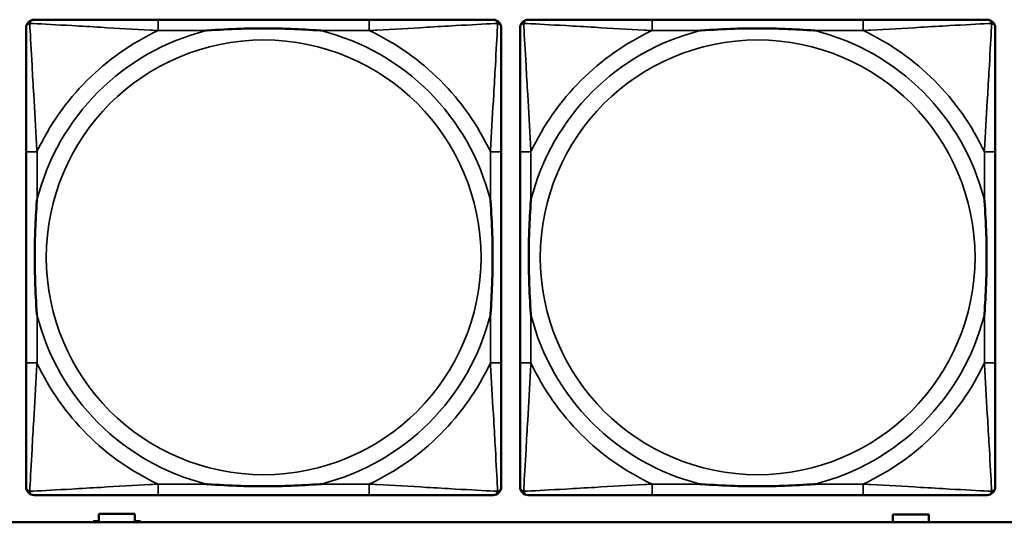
# Model space of a CAD drawing. Header units: inches. Extents: x -32 to 29.2, y -14.4 to 22.6.
# Tile 159 of 256: x -7.185 to -5.766, y -2.778 to -2.054. Entities that reach past the tile are written whole.
import ezdxf

# ---------------------------------------------------------------- set-up
doc = ezdxf.new("R2010")
doc.units = ezdxf.units.IN
doc.header["$MEASUREMENT"] = 0
doc.layers.add('Visible (ANSI)', color=7, linetype='Continuous', lineweight=50)
doc.layers.add('Visible Narrow (ANSI)', color=7, linetype='Continuous', lineweight=35)

msp = doc.modelspace()

# ---------------------------------------------------------------- linework, layer by layer
at = {"layer": 'Visible (ANSI)'}
for p, q in [((-6.6814, -2.0537), (-6.9853, -2.0537)), ((-5.9694, -2.0537), (-6.2733, -2.0537)), ((-7.1759, -2.2442), (-7.1759, -2.5482)), ((-6.4909, -2.5482), (-6.4909, -2.2442)), ((-6.4639, -2.2442), (-6.4639, -2.5482)), ((-5.7789, -2.5482), (-5.7789, -2.2442)), ((-6.9853, -2.7387), (-6.6814, -2.7387)), ((-6.2733, -2.7387), (-5.9694, -2.7387)), ((-7.0711, -2.7766), (-7.0711, -2.7656)), ((-7.0711, -2.7656), (-7.0191, -2.7656)), ((-7.0191, -2.7656), (-7.0191, -2.7766)), ((-5.9266, -2.7777), (-5.9266, -2.7667)), ((-5.9266, -2.7667), (-5.8746, -2.7667)), ((-5.8746, -2.7667), (-5.8746, -2.7777)), ((-5.0254, -2.778), (-27.8004, -2.778)), ((-7.0791, -2.778), (-7.0791, -2.7766)), ((-7.0791, -2.7766), (-7.0711, -2.7766)), ((-7.0191, -2.7766), (-7.0111, -2.7766)), ((-7.0111, -2.7766), (-7.0111, -2.778)), ((-5.9346, -2.778), (-5.9346, -2.7777)), ((-5.9346, -2.7777), (-5.9266, -2.7777)), ((-5.8746, -2.7777), (-5.8666, -2.7777)), ((-5.8666, -2.7777), (-5.8666, -2.778))]:
    msp.add_line(p, q, dxfattribs=at)
for centre, start, end in [((-7.1641, -2.0655), 90, 180), ((-6.5027, -2.0655), 0, 90), ((-6.4521, -2.0655), 90, 180), ((-5.7907, -2.0655), 0, 90), ((-7.1641, -2.7269), 180, 270), ((-6.5027, -2.7269), 270, 360), ((-6.4521, -2.7269), 180, 270), ((-5.7907, -2.7269), 270, 360)]:
    msp.add_arc(centre, 0.0118, start, end, dxfattribs=at)
for points, knots in [([(-6.9853, -2.0537), (-6.9889, -2.0537), (-6.9925, -2.0537), (-6.9961, -2.0537), (-7.0293, -2.0537), (-7.063, -2.0537), (-7.0939, -2.0537), (-7.1208, -2.0537), (-7.1464, -2.0537), (-7.1598, -2.0537), (-7.1614, -2.0537), (-7.1628, -2.0537), (-7.1641, -2.0537)], [0, 0, 0, 0, 0.0272471, 0.0272471, 0.0272471, 0.2790553, 0.2790553, 0.2790553, 0.4988354, 0.4988354, 0.4988354, 0.5252205, 0.5252205, 0.5252205, 0.5252205]), ([(-6.5027, -2.0537), (-6.5176, -2.0537), (-6.5592, -2.0537), (-6.5998, -2.0537), (-6.6263, -2.0537), (-6.6542, -2.0537), (-6.6814, -2.0537)], [-0.5252205, -0.5252205, -0.5252205, -0.5252205, -0.20743, -0.20743, -0.20743, 0, 0, 0, 0]), ([(-6.2733, -2.0537), (-6.2769, -2.0537), (-6.2805, -2.0537), (-6.2841, -2.0537), (-6.3173, -2.0537), (-6.351, -2.0537), (-6.3819, -2.0537), (-6.4088, -2.0537), (-6.4344, -2.0537), (-6.4478, -2.0537), (-6.4494, -2.0537), (-6.4508, -2.0537), (-6.4521, -2.0537)], [0, 0, 0, 0, 0.0272471, 0.0272471, 0.0272471, 0.2790553, 0.2790553, 0.2790553, 0.4988354, 0.4988354, 0.4988354, 0.5252205, 0.5252205, 0.5252205, 0.5252205]), ([(-5.7907, -2.0537), (-5.8056, -2.0537), (-5.8472, -2.0537), (-5.8878, -2.0537), (-5.9143, -2.0537), (-5.9422, -2.0537), (-5.9694, -2.0537)], [-0.5252205, -0.5252205, -0.5252205, -0.5252205, -0.20743, -0.20743, -0.20743, 0, 0, 0, 0]), ([(-7.1759, -2.0655), (-7.1759, -2.0804), (-7.1759, -2.122), (-7.1759, -2.1626), (-7.1759, -2.1891), (-7.1759, -2.217), (-7.1759, -2.2442)], [-0.5252205, -0.5252205, -0.5252205, -0.5252205, -0.20743, -0.20743, -0.20743, 0, 0, 0, 0]), ([(-6.9161, -2.0694), (-6.9157, -2.0694), (-6.9152, -2.0694), (-6.8987, -2.0681), (-6.8827, -2.0673), (-6.8597, -2.0665), (-6.853, -2.0664), (-6.8439, -2.0663), (-6.8414, -2.0663), (-6.8373, -2.0663), (-6.8357, -2.0662), (-6.8326, -2.0662), (-6.831, -2.0662), (-6.8275, -2.0663), (-6.8254, -2.0663), (-6.8192, -2.0663), (-6.8151, -2.0664), (-6.8054, -2.0666), (-6.7998, -2.0668), (-6.78, -2.0675), (-6.766, -2.0683), (-6.7515, -2.0694), (-6.7511, -2.0694), (-6.7506, -2.0694)], [-0.416114, -0.416114, -0.416114, -0.416114, -0.4127691, -0.4127691, -0.2896446, -0.2896446, -0.2388934, -0.2388934, -0.2201881, -0.2201881, -0.2080204, -0.2080204, -0.196499, -0.196499, -0.1809939, -0.1809939, -0.149741, -0.149741, -0.1073162, -0.1073162, 0, 0, 0.0033356, 0.0033356, 0.0033356, 0.0033356]), ([(-6.4909, -2.2442), (-6.4909, -2.2407), (-6.4909, -2.2371), (-6.4909, -2.2335), (-6.4909, -2.2003), (-6.4909, -2.1666), (-6.4909, -2.1357), (-6.4909, -2.1088), (-6.4909, -2.0832), (-6.4909, -2.0698), (-6.4909, -2.0682), (-6.4909, -2.0667), (-6.4909, -2.0655)], [0, 0, 0, 0, 0.0272471, 0.0272471, 0.0272471, 0.2790553, 0.2790553, 0.2790553, 0.4988354, 0.4988354, 0.4988354, 0.5252205, 0.5252205, 0.5252205, 0.5252205]), ([(-6.4639, -2.0655), (-6.4639, -2.0804), (-6.4639, -2.122), (-6.4639, -2.1626), (-6.4639, -2.1891), (-6.4639, -2.217), (-6.4639, -2.2442)], [-0.5252205, -0.5252205, -0.5252205, -0.5252205, -0.20743, -0.20743, -0.20743, 0, 0, 0, 0]), ([(-6.2041, -2.0694), (-6.2037, -2.0694), (-6.2032, -2.0694), (-6.1867, -2.0681), (-6.1707, -2.0673), (-6.1477, -2.0665), (-6.141, -2.0664), (-6.1319, -2.0663), (-6.1294, -2.0663), (-6.1253, -2.0663), (-6.1237, -2.0662), (-6.1206, -2.0662), (-6.119, -2.0662), (-6.1155, -2.0663), (-6.1134, -2.0663), (-6.1072, -2.0663), (-6.1031, -2.0664), (-6.0934, -2.0666), (-6.0878, -2.0668), (-6.068, -2.0675), (-6.054, -2.0683), (-6.0395, -2.0694), (-6.0391, -2.0694), (-6.0386, -2.0694)], [-0.416114, -0.416114, -0.416114, -0.416114, -0.4127691, -0.4127691, -0.2896446, -0.2896446, -0.2388934, -0.2388934, -0.2201881, -0.2201881, -0.2080204, -0.2080204, -0.196499, -0.196499, -0.1809939, -0.1809939, -0.149741, -0.149741, -0.1073162, -0.1073162, 0, 0, 0.0033356, 0.0033356, 0.0033356, 0.0033356]), ([(-5.7789, -2.2442), (-5.7789, -2.2407), (-5.7789, -2.2371), (-5.7789, -2.2335), (-5.7789, -2.2003), (-5.7789, -2.1666), (-5.7789, -2.1357), (-5.7789, -2.1088), (-5.7789, -2.0832), (-5.7789, -2.0698), (-5.7789, -2.0682), (-5.7789, -2.0667), (-5.7789, -2.0655)], [0, 0, 0, 0, 0.0272471, 0.0272471, 0.0272471, 0.2790553, 0.2790553, 0.2790553, 0.4988354, 0.4988354, 0.4988354, 0.5252205, 0.5252205, 0.5252205, 0.5252205]), ([(-7.1601, -2.4789), (-7.1602, -2.4785), (-7.1602, -2.4781), (-7.1615, -2.4616), (-7.1623, -2.4455), (-7.163, -2.4225), (-7.1632, -2.4158), (-7.1633, -2.4067), (-7.1633, -2.4042), (-7.1633, -2.4001), (-7.1633, -2.3985), (-7.1633, -2.3954), (-7.1633, -2.3939), (-7.1633, -2.3903), (-7.1633, -2.3882), (-7.1632, -2.3821), (-7.1632, -2.3779), (-7.163, -2.3682), (-7.1628, -2.3626), (-7.1621, -2.3428), (-7.1613, -2.3288), (-7.1602, -2.3143), (-7.1602, -2.3139), (-7.1601, -2.3134)], [-0.416114, -0.416114, -0.416114, -0.416114, -0.4127691, -0.4127691, -0.2896446, -0.2896446, -0.2388934, -0.2388934, -0.2201881, -0.2201881, -0.2080204, -0.2080204, -0.196499, -0.196499, -0.1809939, -0.1809939, -0.149741, -0.149741, -0.1073162, -0.1073162, 0, 0, 0.0033356, 0.0033356, 0.0033356, 0.0033356]), ([(-6.5066, -2.3134), (-6.5066, -2.3139), (-6.5065, -2.3143), (-6.5053, -2.3308), (-6.5044, -2.3469), (-6.5037, -2.3698), (-6.5036, -2.3765), (-6.5035, -2.3857), (-6.5035, -2.3882), (-6.5034, -2.3923), (-6.5034, -2.3939), (-6.5034, -2.397), (-6.5034, -2.3985), (-6.5034, -2.4021), (-6.5035, -2.4041), (-6.5035, -2.4103), (-6.5036, -2.4144), (-6.5038, -2.4242), (-6.5039, -2.4298), (-6.5047, -2.4495), (-6.5054, -2.4636), (-6.5065, -2.4781), (-6.5066, -2.4785), (-6.5066, -2.4789)], [-0.416114, -0.416114, -0.416114, -0.416114, -0.4127691, -0.4127691, -0.2896446, -0.2896446, -0.2388934, -0.2388934, -0.2201881, -0.2201881, -0.2080204, -0.2080204, -0.196499, -0.196499, -0.1809939, -0.1809939, -0.149741, -0.149741, -0.1073162, -0.1073162, 0, 0, 0.0033356, 0.0033356, 0.0033356, 0.0033356]), ([(-6.4481, -2.4789), (-6.4482, -2.4785), (-6.4482, -2.4781), (-6.4495, -2.4616), (-6.4503, -2.4455), (-6.451, -2.4225), (-6.4512, -2.4158), (-6.4513, -2.4067), (-6.4513, -2.4042), (-6.4513, -2.4001), (-6.4513, -2.3985), (-6.4513, -2.3954), (-6.4513, -2.3939), (-6.4513, -2.3903), (-6.4513, -2.3882), (-6.4512, -2.3821), (-6.4512, -2.3779), (-6.451, -2.3682), (-6.4508, -2.3626), (-6.4501, -2.3428), (-6.4493, -2.3288), (-6.4482, -2.3143), (-6.4482, -2.3139), (-6.4481, -2.3134)], [-0.416114, -0.416114, -0.416114, -0.416114, -0.4127691, -0.4127691, -0.2896446, -0.2896446, -0.2388934, -0.2388934, -0.2201881, -0.2201881, -0.2080204, -0.2080204, -0.196499, -0.196499, -0.1809939, -0.1809939, -0.149741, -0.149741, -0.1073162, -0.1073162, 0, 0, 0.0033356, 0.0033356, 0.0033356, 0.0033356]), ([(-5.7946, -2.3134), (-5.7946, -2.3139), (-5.7945, -2.3143), (-5.7933, -2.3308), (-5.7924, -2.3469), (-5.7917, -2.3698), (-5.7916, -2.3765), (-5.7915, -2.3857), (-5.7915, -2.3882), (-5.7914, -2.3923), (-5.7914, -2.3939), (-5.7914, -2.397), (-5.7914, -2.3985), (-5.7914, -2.4021), (-5.7915, -2.4041), (-5.7915, -2.4103), (-5.7916, -2.4144), (-5.7918, -2.4242), (-5.7919, -2.4298), (-5.7927, -2.4495), (-5.7934, -2.4636), (-5.7945, -2.4781), (-5.7946, -2.4785), (-5.7946, -2.4789)], [-0.416114, -0.416114, -0.416114, -0.416114, -0.4127691, -0.4127691, -0.2896446, -0.2896446, -0.2388934, -0.2388934, -0.2201881, -0.2201881, -0.2080204, -0.2080204, -0.196499, -0.196499, -0.1809939, -0.1809939, -0.149741, -0.149741, -0.1073162, -0.1073162, 0, 0, 0.0033356, 0.0033356, 0.0033356, 0.0033356]), ([(-7.1759, -2.5482), (-7.1759, -2.5754), (-7.1759, -2.6032), (-7.1759, -2.6298), (-7.1759, -2.6704), (-7.1759, -2.712), (-7.1759, -2.7269)], [3.9382945, 3.9382945, 3.9382945, 3.9382945, 4.1457245, 4.1457245, 4.1457245, 4.463515, 4.463515, 4.463515, 4.463515]), ([(-6.4909, -2.7269), (-6.4909, -2.712), (-6.4909, -2.6704), (-6.4909, -2.6298), (-6.4909, -2.6032), (-6.4909, -2.5754), (-6.4909, -2.5482)], [-0.5252205, -0.5252205, -0.5252205, -0.5252205, -0.20743, -0.20743, -0.20743, 0, 0, 0, 0]), ([(-6.4639, -2.5482), (-6.4639, -2.5754), (-6.4639, -2.6032), (-6.4639, -2.6298), (-6.4639, -2.6704), (-6.4639, -2.712), (-6.4639, -2.7269)], [3.9382945, 3.9382945, 3.9382945, 3.9382945, 4.1457245, 4.1457245, 4.1457245, 4.463515, 4.463515, 4.463515, 4.463515]), ([(-5.7789, -2.7269), (-5.7789, -2.712), (-5.7789, -2.6704), (-5.7789, -2.6298), (-5.7789, -2.6032), (-5.7789, -2.5754), (-5.7789, -2.5482)], [-0.5252205, -0.5252205, -0.5252205, -0.5252205, -0.20743, -0.20743, -0.20743, 0, 0, 0, 0]), ([(-6.7506, -2.723), (-6.7511, -2.723), (-6.7515, -2.723), (-6.766, -2.7241), (-6.78, -2.7249), (-6.7998, -2.7256), (-6.8054, -2.7258), (-6.8151, -2.726), (-6.8192, -2.7261), (-6.8254, -2.7261), (-6.8275, -2.7261), (-6.831, -2.7261), (-6.8326, -2.7261), (-6.8357, -2.7261), (-6.8373, -2.7261), (-6.8414, -2.7261), (-6.8439, -2.7261), (-6.853, -2.726), (-6.8597, -2.7258), (-6.8827, -2.7251), (-6.8987, -2.7243), (-6.9152, -2.723), (-6.9157, -2.723), (-6.9161, -2.723)], [-0.4149464, -0.4149464, -0.4149464, -0.4149464, -0.41162, -0.41162, -0.3046026, -0.3046026, -0.2622958, -0.2622958, -0.23113, -0.23113, -0.215668, -0.215668, -0.2041787, -0.2041787, -0.1920448, -0.1920448, -0.1733916, -0.1733916, -0.1227817, -0.1227817, 0, 0, 0.0033356, 0.0033356, 0.0033356, 0.0033356]), ([(-6.0386, -2.723), (-6.0391, -2.723), (-6.0395, -2.723), (-6.054, -2.7241), (-6.068, -2.7249), (-6.0878, -2.7256), (-6.0934, -2.7258), (-6.1031, -2.726), (-6.1072, -2.7261), (-6.1134, -2.7261), (-6.1155, -2.7261), (-6.119, -2.7261), (-6.1206, -2.7261), (-6.1237, -2.7261), (-6.1253, -2.7261), (-6.1294, -2.7261), (-6.1319, -2.7261), (-6.141, -2.726), (-6.1477, -2.7258), (-6.1707, -2.7251), (-6.1867, -2.7243), (-6.2032, -2.723), (-6.2037, -2.723), (-6.2041, -2.723)], [-0.4149464, -0.4149464, -0.4149464, -0.4149464, -0.41162, -0.41162, -0.3046026, -0.3046026, -0.2622958, -0.2622958, -0.23113, -0.23113, -0.215668, -0.215668, -0.2041787, -0.2041787, -0.1920448, -0.1920448, -0.1733916, -0.1733916, -0.1227817, -0.1227817, 0, 0, 0.0033356, 0.0033356, 0.0033356, 0.0033356]), ([(-7.1641, -2.7387), (-7.1492, -2.7387), (-7.1076, -2.7387), (-7.0669, -2.7387), (-7.0404, -2.7387), (-7.0126, -2.7387), (-6.9853, -2.7387)], [-0.5252205, -0.5252205, -0.5252205, -0.5252205, -0.20743, -0.20743, -0.20743, 0, 0, 0, 0]), ([(-6.6814, -2.7387), (-6.6542, -2.7387), (-6.6263, -2.7387), (-6.5998, -2.7387), (-6.5592, -2.7387), (-6.5176, -2.7387), (-6.5027, -2.7387)], [3.9382945, 3.9382945, 3.9382945, 3.9382945, 4.1457245, 4.1457245, 4.1457245, 4.463515, 4.463515, 4.463515, 4.463515]), ([(-6.4521, -2.7387), (-6.4372, -2.7387), (-6.3956, -2.7387), (-6.3549, -2.7387), (-6.3284, -2.7387), (-6.3006, -2.7387), (-6.2733, -2.7387)], [-0.5252205, -0.5252205, -0.5252205, -0.5252205, -0.20743, -0.20743, -0.20743, 0, 0, 0, 0]), ([(-5.9694, -2.7387), (-5.9422, -2.7387), (-5.9143, -2.7387), (-5.8878, -2.7387), (-5.8472, -2.7387), (-5.8056, -2.7387), (-5.7907, -2.7387)], [3.9382945, 3.9382945, 3.9382945, 3.9382945, 4.1457245, 4.1457245, 4.1457245, 4.463515, 4.463515, 4.463515, 4.463515])]:
    msp.add_open_spline(points, degree=3, knots=knots, dxfattribs=at)
at = {"layer": 'Visible Narrow (ANSI)'}
for p, q in [((-6.9853, -2.0537), (-6.9853, -2.0694)), ((-6.6814, -2.0537), (-6.6814, -2.0694)), ((-6.2733, -2.0537), (-6.2733, -2.0694)), ((-5.9694, -2.0537), (-5.9694, -2.0694)), ((-6.9853, -2.0694), (-6.9161, -2.0694)), ((-6.7506, -2.0694), (-6.6814, -2.0694)), ((-6.2733, -2.0694), (-6.2041, -2.0694)), ((-6.0386, -2.0694), (-5.9694, -2.0694)), ((-7.1601, -2.2442), (-7.1759, -2.2442)), ((-7.1601, -2.3134), (-7.1601, -2.2442)), ((-6.4909, -2.2442), (-6.5066, -2.2442)), ((-6.5066, -2.2442), (-6.5066, -2.3134)), ((-6.4481, -2.2442), (-6.4639, -2.2442)), ((-6.4481, -2.3134), (-6.4481, -2.2442)), ((-5.7789, -2.2442), (-5.7946, -2.2442)), ((-5.7946, -2.2442), (-5.7946, -2.3134)), ((-7.1601, -2.5482), (-7.1601, -2.4789)), ((-6.5066, -2.4789), (-6.5066, -2.5482)), ((-6.4481, -2.5482), (-6.4481, -2.4789)), ((-5.7946, -2.4789), (-5.7946, -2.5482)), ((-7.1601, -2.5482), (-7.1759, -2.5482)), ((-6.4909, -2.5482), (-6.5066, -2.5482)), ((-6.4481, -2.5482), (-6.4639, -2.5482)), ((-5.7789, -2.5482), (-5.7946, -2.5482)), ((-6.9853, -2.723), (-6.9853, -2.7387)), ((-6.9161, -2.723), (-6.9853, -2.723)), ((-6.6814, -2.723), (-6.7506, -2.723)), ((-6.6814, -2.723), (-6.6814, -2.7387)), ((-6.2733, -2.723), (-6.2733, -2.7387)), ((-6.2041, -2.723), (-6.2733, -2.723)), ((-5.9694, -2.723), (-6.0386, -2.723)), ((-5.9694, -2.723), (-5.9694, -2.7387))]:
    msp.add_line(p, q, dxfattribs=at)
for centre in [(-6.8334, -2.3962), (-6.1214, -2.3962)]:
    msp.add_circle(centre, 0.3133, dxfattribs=at)
for centre, radius, start, end in [((-6.8334, -2.3962), 0.3371, 104.2103, 165.7897), ((-6.8334, -2.3962), 0.3604, 114.9407, 155.0593), ((-6.8334, -2.3962), 0.3371, 14.2103, 75.7897), ((-6.8334, -2.3962), 0.3604, 24.9407, 65.0593), ((-6.1214, -2.3962), 0.3371, 104.2103, 165.7897), ((-6.1214, -2.3962), 0.3604, 114.9407, 155.0593), ((-6.1214, -2.3962), 0.3371, 14.2103, 75.7897), ((-6.1214, -2.3962), 0.3604, 24.9407, 65.0593), ((-6.8334, -2.3962), 0.3371, 194.2103, 255.7897), ((-6.8334, -2.3962), 0.3371, 284.2103, 345.7897), ((-6.1214, -2.3962), 0.3371, 194.2103, 255.7897), ((-6.1214, -2.3962), 0.3371, 284.2103, 345.7897), ((-6.8334, -2.3962), 0.3604, 204.9407, 245.0593), ((-6.8334, -2.3962), 0.3604, 294.9407, 335.0593), ((-6.1214, -2.3962), 0.3604, 204.9407, 245.0593), ((-6.1214, -2.3962), 0.3604, 294.9407, 335.0593)]:
    msp.add_arc(centre, radius, start, end, dxfattribs=at)
for points, knots in [([(-7.1706, -2.059), (-7.1704, -2.0584), (-7.1702, -2.0578), (-7.1697, -2.0568), (-7.1693, -2.0563), (-7.1687, -2.0556), (-7.1685, -2.0553), (-7.1681, -2.055), (-7.1679, -2.0549), (-7.1676, -2.0546), (-7.1673, -2.0545), (-7.1667, -2.0542), (-7.1662, -2.054), (-7.1652, -2.0537), (-7.1647, -2.0537), (-7.1641, -2.0537)], [-0.00012419, -0.00012419, -0.00012419, -0.00012419, 0.00449537, 0.00449537, 0.00977487, 0.00977487, 0.01307456, 0.01307456, 0.0147244, 0.0147244, 0.01736415, 0.01736415, 0.02158775, 0.02158775, 0.02627331, 0.02627331, 0.02627331, 0.02627331]), ([(-6.5027, -2.0537), (-6.5021, -2.0537), (-6.5015, -2.0537), (-6.5005, -2.054), (-6.5001, -2.0542), (-6.4994, -2.0545), (-6.4992, -2.0546), (-6.4988, -2.0549), (-6.4987, -2.055), (-6.4983, -2.0553), (-6.498, -2.0556), (-6.4974, -2.0563), (-6.4971, -2.0568), (-6.4965, -2.0578), (-6.4963, -2.0584), (-6.4961, -2.059)], [-0.02627331, -0.02627331, -0.02627331, -0.02627331, -0.02158775, -0.02158775, -0.01736415, -0.01736415, -0.0147244, -0.0147244, -0.01307456, -0.01307456, -0.00977487, -0.00977487, -0.00449537, -0.00449537, 0.00012419, 0.00012419, 0.00012419, 0.00012419]), ([(-6.4586, -2.059), (-6.4584, -2.0584), (-6.4582, -2.0578), (-6.4577, -2.0568), (-6.4573, -2.0563), (-6.4567, -2.0556), (-6.4565, -2.0553), (-6.4561, -2.055), (-6.4559, -2.0549), (-6.4556, -2.0546), (-6.4553, -2.0545), (-6.4547, -2.0542), (-6.4542, -2.054), (-6.4532, -2.0537), (-6.4527, -2.0537), (-6.4521, -2.0537)], [-0.00012419, -0.00012419, -0.00012419, -0.00012419, 0.00449537, 0.00449537, 0.00977487, 0.00977487, 0.01307456, 0.01307456, 0.0147244, 0.0147244, 0.01736415, 0.01736415, 0.02158775, 0.02158775, 0.02627331, 0.02627331, 0.02627331, 0.02627331]), ([(-5.7907, -2.0537), (-5.7901, -2.0537), (-5.7895, -2.0537), (-5.7885, -2.054), (-5.7881, -2.0542), (-5.7874, -2.0545), (-5.7872, -2.0546), (-5.7868, -2.0549), (-5.7867, -2.055), (-5.7863, -2.0553), (-5.786, -2.0556), (-5.7854, -2.0563), (-5.7851, -2.0568), (-5.7845, -2.0578), (-5.7843, -2.0584), (-5.7841, -2.059)], [-0.02627331, -0.02627331, -0.02627331, -0.02627331, -0.02158775, -0.02158775, -0.01736415, -0.01736415, -0.0147244, -0.0147244, -0.01307456, -0.01307456, -0.00977487, -0.00977487, -0.00449537, -0.00449537, 0.00012419, 0.00012419, 0.00012419, 0.00012419]), ([(-7.1759, -2.0655), (-7.1759, -2.0649), (-7.1758, -2.0643), (-7.1756, -2.0633), (-7.1754, -2.0629), (-7.1751, -2.0622), (-7.1749, -2.062), (-7.1747, -2.0616), (-7.1746, -2.0615), (-7.1742, -2.0611), (-7.174, -2.0608), (-7.1733, -2.0602), (-7.1728, -2.0599), (-7.1717, -2.0593), (-7.1712, -2.0591), (-7.1706, -2.059)], [-0.02627331, -0.02627331, -0.02627331, -0.02627331, -0.02158775, -0.02158775, -0.01736415, -0.01736415, -0.0147244, -0.0147244, -0.01307456, -0.01307456, -0.00977487, -0.00977487, -0.00449537, -0.00449537, 0.00012419, 0.00012419, 0.00012419, 0.00012419]), ([(-7.1601, -2.2442), (-7.1603, -2.2405), (-7.1606, -2.2367), (-7.1621, -2.2094), (-7.1635, -2.1852), (-7.1657, -2.1473), (-7.1665, -2.1333), (-7.1685, -2.098), (-7.1696, -2.0779), (-7.1704, -2.0625), (-7.1705, -2.0607), (-7.1706, -2.059)], [0, 0, 0, 0, 0.0278591, 0.0278591, 0.201273, 0.201273, 0.3066357, 0.3066357, 0.475216, 0.475216, 0.5007189, 0.5007189, 0.5007189, 0.5007189]), ([(-7.1706, -2.059), (-7.1689, -2.059), (-7.1671, -2.0591), (-7.1516, -2.06), (-7.1315, -2.061), (-7.0963, -2.063), (-7.0822, -2.0638), (-7.0444, -2.0661), (-7.0202, -2.0675), (-6.9929, -2.069), (-6.9891, -2.0692), (-6.9853, -2.0694)], [-0.5007189, -0.5007189, -0.5007189, -0.5007189, -0.475216, -0.475216, -0.3066357, -0.3066357, -0.201273, -0.201273, -0.0278591, -0.0278591, 0, 0, 0, 0]), ([(-6.6814, -2.0694), (-6.6777, -2.0692), (-6.6739, -2.069), (-6.6465, -2.0675), (-6.6224, -2.0661), (-6.5845, -2.0638), (-6.5705, -2.063), (-6.5352, -2.061), (-6.5151, -2.06), (-6.4997, -2.0591), (-6.4978, -2.059), (-6.4961, -2.059)], [0, 0, 0, 0, 0.0278591, 0.0278591, 0.201273, 0.201273, 0.3066357, 0.3066357, 0.475216, 0.475216, 0.5007189, 0.5007189, 0.5007189, 0.5007189]), ([(-6.4961, -2.059), (-6.4962, -2.0607), (-6.4963, -2.0625), (-6.4971, -2.0779), (-6.4982, -2.098), (-6.5002, -2.1333), (-6.501, -2.1473), (-6.5032, -2.1852), (-6.5047, -2.2094), (-6.5062, -2.2367), (-6.5064, -2.2405), (-6.5066, -2.2442)], [-0.5007189, -0.5007189, -0.5007189, -0.5007189, -0.475216, -0.475216, -0.3066357, -0.3066357, -0.201273, -0.201273, -0.0278591, -0.0278591, 0, 0, 0, 0]), ([(-6.4961, -2.059), (-6.4956, -2.0591), (-6.495, -2.0593), (-6.494, -2.0599), (-6.4935, -2.0602), (-6.4928, -2.0608), (-6.4925, -2.0611), (-6.4922, -2.0615), (-6.4921, -2.0616), (-6.4918, -2.062), (-6.4917, -2.0622), (-6.4913, -2.0629), (-6.4912, -2.0633), (-6.4909, -2.0643), (-6.4909, -2.0649), (-6.4909, -2.0655)], [-0.00012419, -0.00012419, -0.00012419, -0.00012419, 0.00449537, 0.00449537, 0.00977487, 0.00977487, 0.01307456, 0.01307456, 0.0147244, 0.0147244, 0.01736415, 0.01736415, 0.02158775, 0.02158775, 0.02627331, 0.02627331, 0.02627331, 0.02627331]), ([(-6.4639, -2.0655), (-6.4639, -2.0649), (-6.4638, -2.0643), (-6.4636, -2.0633), (-6.4634, -2.0629), (-6.4631, -2.0622), (-6.4629, -2.062), (-6.4627, -2.0616), (-6.4626, -2.0615), (-6.4622, -2.0611), (-6.462, -2.0608), (-6.4613, -2.0602), (-6.4608, -2.0599), (-6.4597, -2.0593), (-6.4592, -2.0591), (-6.4586, -2.059)], [-0.02627331, -0.02627331, -0.02627331, -0.02627331, -0.02158775, -0.02158775, -0.01736415, -0.01736415, -0.0147244, -0.0147244, -0.01307456, -0.01307456, -0.00977487, -0.00977487, -0.00449537, -0.00449537, 0.00012419, 0.00012419, 0.00012419, 0.00012419]), ([(-6.4481, -2.2442), (-6.4483, -2.2405), (-6.4486, -2.2367), (-6.4501, -2.2094), (-6.4515, -2.1852), (-6.4537, -2.1473), (-6.4545, -2.1333), (-6.4565, -2.098), (-6.4576, -2.0779), (-6.4584, -2.0625), (-6.4585, -2.0607), (-6.4586, -2.059)], [0, 0, 0, 0, 0.0278591, 0.0278591, 0.201273, 0.201273, 0.3066357, 0.3066357, 0.475216, 0.475216, 0.5007189, 0.5007189, 0.5007189, 0.5007189]), ([(-6.4586, -2.059), (-6.4569, -2.059), (-6.4551, -2.0591), (-6.4396, -2.06), (-6.4195, -2.061), (-6.3843, -2.063), (-6.3702, -2.0638), (-6.3324, -2.0661), (-6.3082, -2.0675), (-6.2809, -2.069), (-6.2771, -2.0692), (-6.2733, -2.0694)], [-0.5007189, -0.5007189, -0.5007189, -0.5007189, -0.475216, -0.475216, -0.3066357, -0.3066357, -0.201273, -0.201273, -0.0278591, -0.0278591, 0, 0, 0, 0]), ([(-5.9694, -2.0694), (-5.9657, -2.0692), (-5.9619, -2.069), (-5.9345, -2.0675), (-5.9104, -2.0661), (-5.8725, -2.0638), (-5.8585, -2.063), (-5.8232, -2.061), (-5.8031, -2.06), (-5.7877, -2.0591), (-5.7858, -2.059), (-5.7841, -2.059)], [0, 0, 0, 0, 0.0278591, 0.0278591, 0.201273, 0.201273, 0.3066357, 0.3066357, 0.475216, 0.475216, 0.5007189, 0.5007189, 0.5007189, 0.5007189]), ([(-5.7841, -2.059), (-5.7842, -2.0607), (-5.7843, -2.0625), (-5.7851, -2.0779), (-5.7862, -2.098), (-5.7882, -2.1333), (-5.789, -2.1473), (-5.7912, -2.1852), (-5.7927, -2.2094), (-5.7942, -2.2367), (-5.7944, -2.2405), (-5.7946, -2.2442)], [-0.5007189, -0.5007189, -0.5007189, -0.5007189, -0.475216, -0.475216, -0.3066357, -0.3066357, -0.201273, -0.201273, -0.0278591, -0.0278591, 0, 0, 0, 0]), ([(-5.7841, -2.059), (-5.7836, -2.0591), (-5.783, -2.0593), (-5.782, -2.0599), (-5.7815, -2.0602), (-5.7808, -2.0608), (-5.7805, -2.0611), (-5.7802, -2.0615), (-5.7801, -2.0616), (-5.7798, -2.062), (-5.7797, -2.0622), (-5.7793, -2.0629), (-5.7792, -2.0633), (-5.7789, -2.0643), (-5.7789, -2.0649), (-5.7789, -2.0655)], [-0.00012419, -0.00012419, -0.00012419, -0.00012419, 0.00449537, 0.00449537, 0.00977487, 0.00977487, 0.01307456, 0.01307456, 0.0147244, 0.0147244, 0.01736415, 0.01736415, 0.02158775, 0.02158775, 0.02627331, 0.02627331, 0.02627331, 0.02627331]), ([(-7.1706, -2.7334), (-7.1705, -2.7317), (-7.1704, -2.7299), (-7.1696, -2.7145), (-7.1685, -2.6943), (-7.1665, -2.6591), (-7.1657, -2.6451), (-7.1635, -2.6072), (-7.1621, -2.583), (-7.1606, -2.5557), (-7.1603, -2.5519), (-7.1601, -2.5482)], [-4.4390134, -4.4390134, -4.4390134, -4.4390134, -4.4135105, -4.4135105, -4.2449302, -4.2449302, -4.1395675, -4.1395675, -3.9661536, -3.9661536, -3.9382945, -3.9382945, -3.9382945, -3.9382945]), ([(-6.5066, -2.5482), (-6.5064, -2.5519), (-6.5062, -2.5557), (-6.5047, -2.583), (-6.5032, -2.6072), (-6.501, -2.6451), (-6.5002, -2.6591), (-6.4982, -2.6943), (-6.4971, -2.7145), (-6.4963, -2.7299), (-6.4962, -2.7317), (-6.4961, -2.7334)], [0, 0, 0, 0, 0.0278591, 0.0278591, 0.201273, 0.201273, 0.3066357, 0.3066357, 0.475216, 0.475216, 0.5007189, 0.5007189, 0.5007189, 0.5007189]), ([(-6.4586, -2.7334), (-6.4585, -2.7317), (-6.4584, -2.7299), (-6.4576, -2.7145), (-6.4565, -2.6943), (-6.4545, -2.6591), (-6.4537, -2.6451), (-6.4515, -2.6072), (-6.4501, -2.583), (-6.4486, -2.5557), (-6.4483, -2.5519), (-6.4481, -2.5482)], [-4.4390134, -4.4390134, -4.4390134, -4.4390134, -4.4135105, -4.4135105, -4.2449302, -4.2449302, -4.1395675, -4.1395675, -3.9661536, -3.9661536, -3.9382945, -3.9382945, -3.9382945, -3.9382945]), ([(-5.7946, -2.5482), (-5.7944, -2.5519), (-5.7942, -2.5557), (-5.7927, -2.583), (-5.7912, -2.6072), (-5.789, -2.6451), (-5.7882, -2.6591), (-5.7862, -2.6943), (-5.7851, -2.7145), (-5.7843, -2.7299), (-5.7842, -2.7317), (-5.7841, -2.7334)], [0, 0, 0, 0, 0.0278591, 0.0278591, 0.201273, 0.201273, 0.3066357, 0.3066357, 0.475216, 0.475216, 0.5007189, 0.5007189, 0.5007189, 0.5007189]), ([(-6.9853, -2.723), (-6.9891, -2.7232), (-6.9929, -2.7234), (-7.0202, -2.7249), (-7.0444, -2.7263), (-7.0822, -2.7285), (-7.0963, -2.7293), (-7.1315, -2.7313), (-7.1516, -2.7324), (-7.1671, -2.7332), (-7.1689, -2.7333), (-7.1706, -2.7334)], [0, 0, 0, 0, 0.0278591, 0.0278591, 0.201273, 0.201273, 0.3066357, 0.3066357, 0.475216, 0.475216, 0.5007189, 0.5007189, 0.5007189, 0.5007189]), ([(-6.4961, -2.7334), (-6.4978, -2.7333), (-6.4997, -2.7332), (-6.5151, -2.7324), (-6.5352, -2.7313), (-6.5705, -2.7293), (-6.5845, -2.7285), (-6.6224, -2.7263), (-6.6465, -2.7249), (-6.6739, -2.7234), (-6.6777, -2.7232), (-6.6814, -2.723)], [-4.4390134, -4.4390134, -4.4390134, -4.4390134, -4.4135105, -4.4135105, -4.2449302, -4.2449302, -4.1395675, -4.1395675, -3.9661536, -3.9661536, -3.9382945, -3.9382945, -3.9382945, -3.9382945]), ([(-6.2733, -2.723), (-6.2771, -2.7232), (-6.2809, -2.7234), (-6.3082, -2.7249), (-6.3324, -2.7263), (-6.3702, -2.7285), (-6.3843, -2.7293), (-6.4195, -2.7313), (-6.4396, -2.7324), (-6.4551, -2.7332), (-6.4569, -2.7333), (-6.4586, -2.7334)], [0, 0, 0, 0, 0.0278591, 0.0278591, 0.201273, 0.201273, 0.3066357, 0.3066357, 0.475216, 0.475216, 0.5007189, 0.5007189, 0.5007189, 0.5007189]), ([(-5.7841, -2.7334), (-5.7858, -2.7333), (-5.7877, -2.7332), (-5.8031, -2.7324), (-5.8232, -2.7313), (-5.8585, -2.7293), (-5.8725, -2.7285), (-5.9104, -2.7263), (-5.9345, -2.7249), (-5.9619, -2.7234), (-5.9657, -2.7232), (-5.9694, -2.723)], [-4.4390134, -4.4390134, -4.4390134, -4.4390134, -4.4135105, -4.4135105, -4.2449302, -4.2449302, -4.1395675, -4.1395675, -3.9661536, -3.9661536, -3.9382945, -3.9382945, -3.9382945, -3.9382945]), ([(-7.1706, -2.7334), (-7.1712, -2.7332), (-7.1717, -2.733), (-7.1728, -2.7325), (-7.1733, -2.7322), (-7.174, -2.7316), (-7.1742, -2.7313), (-7.1746, -2.7309), (-7.1747, -2.7308), (-7.1749, -2.7304), (-7.1751, -2.7301), (-7.1754, -2.7295), (-7.1756, -2.7291), (-7.1758, -2.7281), (-7.1759, -2.7275), (-7.1759, -2.7269)], [-0.00012419, -0.00012419, -0.00012419, -0.00012419, 0.00449537, 0.00449537, 0.00977487, 0.00977487, 0.01307456, 0.01307456, 0.0147244, 0.0147244, 0.01736415, 0.01736415, 0.02158775, 0.02158775, 0.02627331, 0.02627331, 0.02627331, 0.02627331]), ([(-7.1641, -2.7387), (-7.1647, -2.7387), (-7.1652, -2.7386), (-7.1662, -2.7384), (-7.1667, -2.7382), (-7.1673, -2.7379), (-7.1676, -2.7378), (-7.1679, -2.7375), (-7.1681, -2.7374), (-7.1685, -2.737), (-7.1687, -2.7368), (-7.1693, -2.7361), (-7.1697, -2.7356), (-7.1702, -2.7345), (-7.1704, -2.734), (-7.1706, -2.7334)], [-0.02627331, -0.02627331, -0.02627331, -0.02627331, -0.02158775, -0.02158775, -0.01736415, -0.01736415, -0.0147244, -0.0147244, -0.01307456, -0.01307456, -0.00977487, -0.00977487, -0.00449537, -0.00449537, 0.00012419, 0.00012419, 0.00012419, 0.00012419]), ([(-6.4961, -2.7334), (-6.4963, -2.734), (-6.4965, -2.7345), (-6.4971, -2.7356), (-6.4974, -2.7361), (-6.498, -2.7368), (-6.4983, -2.737), (-6.4987, -2.7374), (-6.4988, -2.7375), (-6.4992, -2.7378), (-6.4994, -2.7379), (-6.5001, -2.7382), (-6.5005, -2.7384), (-6.5015, -2.7386), (-6.5021, -2.7387), (-6.5027, -2.7387)], [-0.00012419, -0.00012419, -0.00012419, -0.00012419, 0.00449537, 0.00449537, 0.00977487, 0.00977487, 0.01307456, 0.01307456, 0.0147244, 0.0147244, 0.01736415, 0.01736415, 0.02158775, 0.02158775, 0.02627331, 0.02627331, 0.02627331, 0.02627331]), ([(-6.4909, -2.7269), (-6.4909, -2.7275), (-6.4909, -2.7281), (-6.4912, -2.7291), (-6.4913, -2.7295), (-6.4917, -2.7301), (-6.4918, -2.7304), (-6.4921, -2.7308), (-6.4922, -2.7309), (-6.4925, -2.7313), (-6.4928, -2.7316), (-6.4935, -2.7322), (-6.494, -2.7325), (-6.495, -2.733), (-6.4956, -2.7332), (-6.4961, -2.7334)], [-0.02627331, -0.02627331, -0.02627331, -0.02627331, -0.02158775, -0.02158775, -0.01736415, -0.01736415, -0.0147244, -0.0147244, -0.01307456, -0.01307456, -0.00977487, -0.00977487, -0.00449537, -0.00449537, 0.00012419, 0.00012419, 0.00012419, 0.00012419]), ([(-6.4586, -2.7334), (-6.4592, -2.7332), (-6.4597, -2.733), (-6.4608, -2.7325), (-6.4613, -2.7322), (-6.462, -2.7316), (-6.4622, -2.7313), (-6.4626, -2.7309), (-6.4627, -2.7308), (-6.4629, -2.7304), (-6.4631, -2.7301), (-6.4634, -2.7295), (-6.4636, -2.7291), (-6.4638, -2.7281), (-6.4639, -2.7275), (-6.4639, -2.7269)], [-0.00012419, -0.00012419, -0.00012419, -0.00012419, 0.00449537, 0.00449537, 0.00977487, 0.00977487, 0.01307456, 0.01307456, 0.0147244, 0.0147244, 0.01736415, 0.01736415, 0.02158775, 0.02158775, 0.02627331, 0.02627331, 0.02627331, 0.02627331]), ([(-6.4521, -2.7387), (-6.4527, -2.7387), (-6.4532, -2.7386), (-6.4542, -2.7384), (-6.4547, -2.7382), (-6.4553, -2.7379), (-6.4556, -2.7378), (-6.4559, -2.7375), (-6.4561, -2.7374), (-6.4565, -2.737), (-6.4567, -2.7368), (-6.4573, -2.7361), (-6.4577, -2.7356), (-6.4582, -2.7345), (-6.4584, -2.734), (-6.4586, -2.7334)], [-0.02627331, -0.02627331, -0.02627331, -0.02627331, -0.02158775, -0.02158775, -0.01736415, -0.01736415, -0.0147244, -0.0147244, -0.01307456, -0.01307456, -0.00977487, -0.00977487, -0.00449537, -0.00449537, 0.00012419, 0.00012419, 0.00012419, 0.00012419]), ([(-5.7841, -2.7334), (-5.7843, -2.734), (-5.7845, -2.7345), (-5.7851, -2.7356), (-5.7854, -2.7361), (-5.786, -2.7368), (-5.7863, -2.737), (-5.7867, -2.7374), (-5.7868, -2.7375), (-5.7872, -2.7378), (-5.7874, -2.7379), (-5.7881, -2.7382), (-5.7885, -2.7384), (-5.7895, -2.7386), (-5.7901, -2.7387), (-5.7907, -2.7387)], [-0.00012419, -0.00012419, -0.00012419, -0.00012419, 0.00449537, 0.00449537, 0.00977487, 0.00977487, 0.01307456, 0.01307456, 0.0147244, 0.0147244, 0.01736415, 0.01736415, 0.02158775, 0.02158775, 0.02627331, 0.02627331, 0.02627331, 0.02627331]), ([(-5.7789, -2.7269), (-5.7789, -2.7275), (-5.7789, -2.7281), (-5.7792, -2.7291), (-5.7793, -2.7295), (-5.7797, -2.7301), (-5.7798, -2.7304), (-5.7801, -2.7308), (-5.7802, -2.7309), (-5.7805, -2.7313), (-5.7808, -2.7316), (-5.7815, -2.7322), (-5.782, -2.7325), (-5.783, -2.733), (-5.7836, -2.7332), (-5.7841, -2.7334)], [-0.02627331, -0.02627331, -0.02627331, -0.02627331, -0.02158775, -0.02158775, -0.01736415, -0.01736415, -0.0147244, -0.0147244, -0.01307456, -0.01307456, -0.00977487, -0.00977487, -0.00449537, -0.00449537, 0.00012419, 0.00012419, 0.00012419, 0.00012419])]:
    msp.add_open_spline(points, degree=3, knots=knots, dxfattribs=at)

doc.saveas('drawing.dxf')
